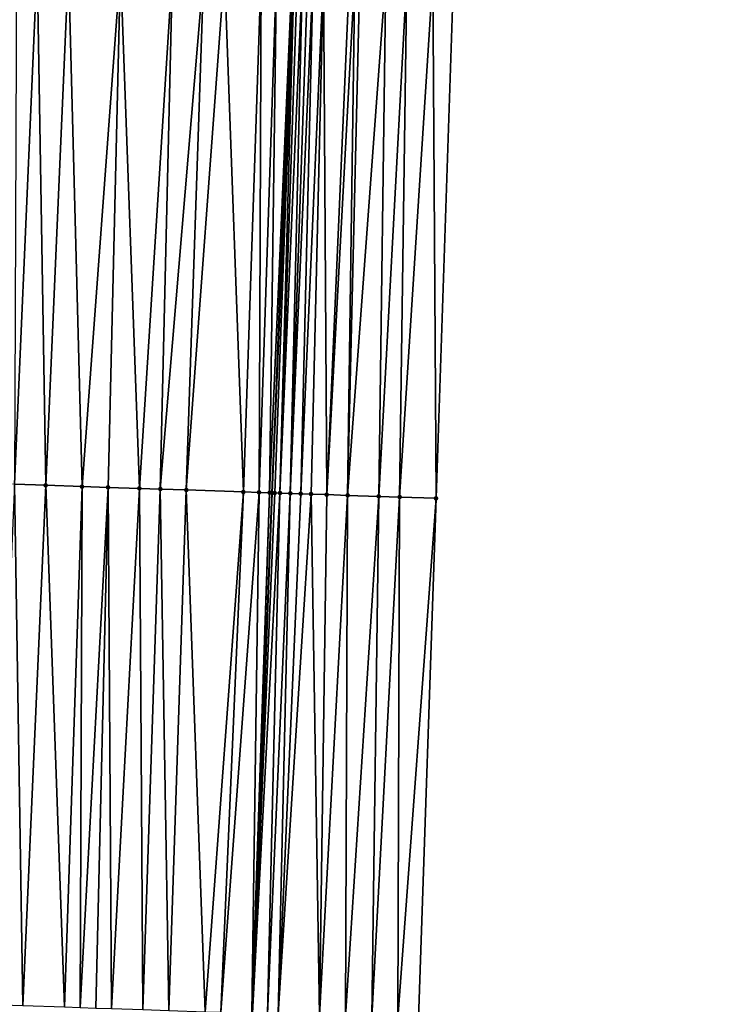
# Model space of a CAD drawing. Header units: feet. Extents: x 2004186 to 2014793, y 836912 to 864902.
# Tile 156 of 256: x 2010504 to 2010531, y 841669 to 841707. Entities that reach past the tile are written whole.
import ezdxf

# ---------------------------------------------------------------- set-up
doc = ezdxf.new("R2010")
doc.units = ezdxf.units.FT
doc.header["$LTSCALE"] = 100
doc.header["$MEASUREMENT"] = 0
for name, color, linetype, lineweight in [('EP_Travel Lane', 5, 'Continuous', 40), ('Road Shots', 4, 'Continuous', 200), ('Road X-Section', 30, 'Continuous', 13)]:
    doc.layers.add(name, color=color, linetype=linetype, lineweight=lineweight)
doc.layers.add('I-77 SB_MM21-27-Surface-Border', color=7, linetype='Continuous')
doc.layers.add('I-77 SB_MM21-27-Surface-TIN', color=7, linetype='Continuous')

msp = doc.modelspace()

# ---------------------------------------------------------------- linework, layer by layer
at = {"layer": 'EP_Travel Lane'}
msp.add_polyline3d([(2010512.389956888, 841648.8604398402, 358.2527631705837), (2010513.059628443, 841668.8457007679, 358.6273583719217), (2010513.817168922, 841688.8283731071, 358.9902358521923), (2010514.664362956, 841708.8070385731, 359.3635789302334), (2010515.511542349, 841728.7853587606, 359.7578282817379), (2010516.40224822, 841748.5293330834, 360.1331206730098), (2010517.352439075, 841768.5183357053, 360.5391522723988), (2010518.366979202, 841788.4926020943, 360.9480341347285), (2010519.372874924, 841808.4726767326, 361.3052291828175), (2010520.369171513, 841828.4443629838, 361.6442191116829), (2010521.365498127, 841848.4166511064, 361.992101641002), (2010522.40383976, 841868.3528059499, 362.3405458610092), (2010523.537806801, 841888.276794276, 362.7361521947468), (2010524.726323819, 841908.2384196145, 363.0758949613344)], dxfattribs=at)
at = {"layer": 'I-77 SB_MM21-27-Surface-Border', "color": 3, "linetype": 'ByBlock', "lineweight": -2}
msp.add_polyline3d([(2010530.832939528, 841907.8877603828, 362.8346573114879), (2010530.272357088, 841887.8899247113, 362.4626457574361), (2010528.951062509, 841867.9996287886, 362.0951473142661), (2010527.093114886, 841848.1243017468, 361.7701368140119), (2010526.659667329, 841828.1230165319, 361.4076938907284), (2010525.427327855, 841808.1638303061, 361.0660562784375), (2010523.991211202, 841788.1999614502, 360.7262975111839), (2010522.752245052, 841768.2373724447, 360.3437606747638), (2010521.909171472, 841748.2382254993, 359.9364333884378), (2010521.254347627, 841728.5961471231, 359.5354573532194), (2010520.781033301, 841708.6052999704, 359.1347126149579), (2010520.10783213, 841688.621179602, 358.7488459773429), (2010519.434573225, 841668.6353454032, 358.3867053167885), (2010518.361549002, 841648.6632132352, 358.0293254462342)], dxfattribs=at)
at = {"layer": 'I-77 SB_MM21-27-Surface-TIN', "color": 128, "linetype": 'ByBlock', "lineweight": -2}
for points in [[(2010504.789838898, 841709.1361140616, 359.552810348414), (2010503.990279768, 841709.1626722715, 359.5727851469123), (2010503.916736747, 841689.1583008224, 359.1736847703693)], [(2010504.789838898, 841709.1361140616, 359.552810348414), (2010503.916736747, 841689.1583008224, 359.1736847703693), (2010505.1160725, 841689.118376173, 359.1492771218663)], [(2010505.989172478, 841709.0961248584, 359.5309181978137), (2010504.789838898, 841709.1361140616, 359.552810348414), (2010505.1160725, 841689.118376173, 359.1492771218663)], [(2010505.989172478, 841709.0961248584, 359.5309181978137), (2010505.1160725, 841689.118376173, 359.1492771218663), (2010506.515289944, 841689.0715717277, 359.1323596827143)], [(2010507.988055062, 841709.0292768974, 359.5050197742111), (2010505.989172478, 841709.0961248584, 359.5309181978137), (2010506.515289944, 841689.0715717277, 359.1323596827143)], [(2010507.988055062, 841709.0292768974, 359.5050197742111), (2010506.515289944, 841689.0715717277, 359.1323596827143), (2010507.51473259, 841689.0381879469, 359.1178193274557)], [(2010507.988055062, 841709.0292768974, 359.5050197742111), (2010507.51473259, 841689.0381879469, 359.1178193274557), (2010508.714068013, 841688.9982534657, 359.0939151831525)], [(2010509.986942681, 841708.9625783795, 359.471181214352), (2010507.988055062, 841709.0292768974, 359.5050197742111), (2010508.714068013, 841688.9982534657, 359.0939151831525)], [(2010509.986942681, 841708.9625783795, 359.471181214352), (2010508.714068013, 841688.9982534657, 359.0939151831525), (2010509.513623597, 841688.971589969, 359.0800536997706)], [(2010511.186279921, 841708.9226978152, 359.4435169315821), (2010509.986942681, 841708.9625783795, 359.471181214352), (2010509.513623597, 841688.971589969, 359.0800536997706)], [(2010511.186279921, 841708.9226978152, 359.4435169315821), (2010509.513623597, 841688.971589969, 359.0800536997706), (2010510.5130662, 841688.9382049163, 359.0655784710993)], [(2010511.985834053, 841708.8959912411, 359.4314249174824), (2010511.186279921, 841708.9226978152, 359.4435169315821), (2010510.5130662, 841688.9382049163, 359.0655784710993)], [(2010511.985834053, 841708.8959912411, 359.4314249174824), (2010510.5130662, 841688.9382049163, 359.0655784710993), (2010512.71184914, 841688.8650312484, 359.0197288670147)], [(2010513.38505774, 841708.849372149, 359.4040256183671), (2010511.985834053, 841708.8959912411, 359.4314249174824), (2010512.71184914, 841688.8650312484, 359.0197288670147)], [(2010513.38505774, 841708.849372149, 359.4040256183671), (2010512.71184914, 841688.8650312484, 359.0197288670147), (2010513.311519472, 841688.8451418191, 359.0037918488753)], [(2010513.984728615, 841708.8294988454, 359.3866348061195), (2010513.38505774, 841708.849372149, 359.4040256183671), (2010513.311519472, 841688.8451418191, 359.0037918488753)], [(2010513.984728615, 841708.8294988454, 359.3866348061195), (2010513.311519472, 841688.8451418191, 359.0037918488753), (2010513.711301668, 841688.8319408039, 358.9901658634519)], [(2010514.584403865, 841708.809755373, 359.362345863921), (2010513.984728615, 841708.8294988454, 359.3866348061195), (2010513.711301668, 841688.8319408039, 358.9901658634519)], [(2010514.584403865, 841708.809755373, 359.362345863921), (2010513.711301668, 841688.8319408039, 358.9901658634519), (2010513.817168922, 841688.8283731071, 358.9902358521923)], [(2010514.584403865, 841708.809755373, 359.362345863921), (2010513.817168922, 841688.8283731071, 358.9902358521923), (2010514.664362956, 841708.8070385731, 359.3635789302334)], [(2010513.911188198, 841688.8252046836, 358.9902980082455), (2010514.664362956, 841708.8070385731, 359.3635789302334), (2010513.817168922, 841688.8283731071, 358.9902358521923)], [(2010514.111073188, 841688.8184228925, 358.9927690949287), (2010514.664362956, 841708.8070385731, 359.3635789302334), (2010513.911188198, 841688.8252046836, 358.9902980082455)], [(2010514.784288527, 841708.8029638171, 359.3654283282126), (2010514.664362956, 841708.8070385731, 359.3635789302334), (2010514.111073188, 841688.8184228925, 358.9927690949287)], [(2010514.984169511, 841708.7960630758, 359.3743119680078), (2010514.784288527, 841708.8029638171, 359.3654283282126), (2010514.111073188, 841688.8184228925, 358.9927690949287)], [(2010514.984169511, 841708.7960630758, 359.3743119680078), (2010514.111073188, 841688.8184228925, 358.9927690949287), (2010514.510850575, 841688.8050790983, 358.9864552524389)], [(2010515.184056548, 841708.7893420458, 359.3736472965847), (2010514.984169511, 841708.7960630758, 359.3743119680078), (2010514.510850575, 841688.8050790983, 358.9864552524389)], [(2010515.383945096, 841708.7826658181, 359.3706021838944), (2010515.184056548, 841708.7893420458, 359.3736472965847), (2010514.510850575, 841688.8050790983, 358.9864552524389)], [(2010515.383945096, 841708.7826658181, 359.3706021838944), (2010514.510850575, 841688.8050790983, 358.9864552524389), (2010514.910632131, 841688.7918590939, 358.9738017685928)], [(2010515.783730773, 841708.7695681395, 359.3509753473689), (2010515.383945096, 841708.7826658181, 359.3706021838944), (2010514.910632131, 841688.7918590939, 358.9738017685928)], [(2010515.783730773, 841708.7695681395, 359.3509753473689), (2010514.910632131, 841688.7918590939, 358.9738017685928), (2010515.310416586, 841688.7787251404, 358.956741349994)], [(2010515.783730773, 841708.7695681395, 359.3509753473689), (2010515.310416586, 841688.7787251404, 358.956741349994), (2010515.910089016, 841688.7588979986, 358.9376143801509)], [(2010516.783187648, 841708.7366067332, 359.3134489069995), (2010515.783730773, 841708.7695681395, 359.3509753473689), (2010515.910089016, 841688.7588979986, 358.9376143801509)], [(2010516.983075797, 841708.7299187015, 359.3110309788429), (2010516.783187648, 841708.7366067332, 359.3134489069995), (2010515.910089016, 841688.7588979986, 358.9376143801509)], [(2010516.983075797, 841708.7299187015, 359.3110309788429), (2010515.910089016, 841688.7588979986, 358.9376143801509), (2010516.709659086, 841688.7326645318, 358.9017297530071)], [(2010517.182966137, 841708.7232956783, 359.3051590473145), (2010516.983075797, 841708.7299187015, 359.3110309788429), (2010516.709659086, 841688.7326645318, 358.9017297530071)], [(2010518.18243229, 841708.6906096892, 359.252999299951), (2010517.182966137, 841708.7232956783, 359.3051590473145), (2010516.709659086, 841688.7326645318, 358.9017297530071)], [(2010518.18243229, 841708.6906096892, 359.252999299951), (2010516.709659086, 841688.7326645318, 358.9017297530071), (2010517.90901705, 841688.6933991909, 358.8435568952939)], [(2010518.982002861, 841708.6643911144, 359.214979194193), (2010518.18243229, 841708.6906096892, 359.252999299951), (2010517.90901705, 841688.6933991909, 358.8435568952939)], [(2010518.982002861, 841708.6643911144, 359.214979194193), (2010517.90901705, 841688.6933991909, 358.8435568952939), (2010518.708584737, 841688.667094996, 358.8112944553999)], [(2010519.981463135, 841708.6315305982, 359.1720923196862), (2010518.982002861, 841708.6643911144, 359.214979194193), (2010518.708584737, 841688.667094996, 358.8112944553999)], [(2010519.981463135, 841708.6315305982, 359.1720923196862), (2010518.708584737, 841688.667094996, 358.8112944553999), (2010520.10783213, 841688.621179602, 358.7488459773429)], [(2010520.781033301, 841708.6052999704, 359.1347126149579), (2010519.981463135, 841708.6315305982, 359.1720923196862), (2010520.10783213, 841688.621179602, 358.7488459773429)], [(2010503.916736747, 841689.1583008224, 359.1736847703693), (2010503.043602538, 841669.1795359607, 358.8229357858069), (2010504.242938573, 841669.1396196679, 358.7963582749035)], [(2010505.1160725, 841689.118376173, 359.1492771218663), (2010503.916736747, 841689.1583008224, 359.1736847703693), (2010504.242938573, 841669.1396196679, 358.7963582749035)], [(2010505.1160725, 841689.118376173, 359.1492771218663), (2010504.242938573, 841669.1396196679, 358.7963582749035), (2010505.842046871, 841669.0862075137, 358.7713578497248)], [(2010506.515289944, 841689.0715717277, 359.1323596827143), (2010505.1160725, 841689.118376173, 359.1492771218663), (2010505.842046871, 841669.0862075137, 358.7713578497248)], [(2010506.515289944, 841689.0715717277, 359.1323596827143), (2010505.842046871, 841669.0862075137, 358.7713578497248), (2010506.44171183, 841669.066158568, 358.7630452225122)], [(2010507.51473259, 841689.0381879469, 359.1178193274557), (2010506.515289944, 841689.0715717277, 359.1323596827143), (2010506.44171183, 841669.066158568, 358.7630452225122)], [(2010507.51473259, 841689.0381879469, 359.1178193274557), (2010506.44171183, 841669.066158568, 358.7630452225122), (2010507.041380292, 841669.046213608, 358.7490338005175)], [(2010507.51473259, 841689.0381879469, 359.1178193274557), (2010507.041380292, 841669.046213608, 358.7490338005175), (2010507.64104529, 841669.0261658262, 358.7406573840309)], [(2010508.714068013, 841688.9982534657, 359.0939151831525), (2010507.51473259, 841689.0381879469, 359.1178193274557), (2010507.64104529, 841669.0261658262, 358.7406573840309)], [(2010508.714068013, 841688.9982534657, 359.0939151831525), (2010507.64104529, 841669.0261658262, 358.7406573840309), (2010508.840380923, 841668.9862376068, 358.7147334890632)], [(2010509.513623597, 841688.971589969, 359.0800536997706), (2010508.714068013, 841688.9982534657, 359.0939151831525), (2010508.840380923, 841668.9862376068, 358.7147334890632)], [(2010509.513623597, 841688.971589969, 359.0800536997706), (2010508.840380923, 841668.9862376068, 358.7147334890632), (2010509.839827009, 841668.9529559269, 358.6935776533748)], [(2010510.5130662, 841688.9382049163, 359.0655784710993), (2010509.513623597, 841688.971589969, 359.0800536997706), (2010509.839827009, 841668.9529559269, 358.6935776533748)], [(2010510.5130662, 841688.9382049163, 359.0655784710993), (2010509.839827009, 841668.9529559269, 358.6935776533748), (2010511.239047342, 841668.9062372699, 358.6707718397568)], [(2010512.71184914, 841688.8650312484, 359.0197288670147), (2010510.5130662, 841688.9382049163, 359.0655784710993), (2010511.239047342, 841668.9062372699, 358.6707718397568)], [(2010512.71184914, 841688.8650312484, 359.0197288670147), (2010511.239047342, 841668.9062372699, 358.6707718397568), (2010511.838712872, 841668.886205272, 358.6615304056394)], [(2010513.311519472, 841688.8451418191, 359.0037918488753), (2010512.71184914, 841688.8650312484, 359.0197288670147), (2010511.838712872, 841668.886205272, 358.6615304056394)], [(2010513.311519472, 841688.8451418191, 359.0037918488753), (2010511.838712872, 841668.886205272, 358.6615304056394), (2010513.038053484, 841668.8464248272, 358.6275079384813)], [(2010513.711301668, 841688.8319408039, 358.9901658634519), (2010513.311519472, 841688.8451418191, 359.0037918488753), (2010513.038053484, 841668.8464248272, 358.6275079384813)], [(2010513.711301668, 841688.8319408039, 358.9901658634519), (2010513.038053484, 841668.8464248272, 358.6275079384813), (2010513.059628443, 841668.8457007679, 358.6273583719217)], [(2010513.711301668, 841688.8319408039, 358.9901658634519), (2010513.059628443, 841668.8457007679, 358.6273583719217), (2010513.817168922, 841688.8283731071, 358.9902358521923)], [(2010513.911188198, 841688.8252046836, 358.9902980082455), (2010513.817168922, 841688.8283731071, 358.9902358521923), (2010513.059628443, 841668.8457007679, 358.6273583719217)], [(2010514.111073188, 841688.8184228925, 358.9927690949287), (2010513.911188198, 841688.8252046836, 358.9902980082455), (2010513.059628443, 841668.8457007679, 358.6273583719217)], [(2010514.111073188, 841688.8184228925, 358.9927690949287), (2010513.059628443, 841668.8457007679, 358.6273583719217), (2010513.637715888, 841668.8263000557, 358.6233508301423)], [(2010514.510850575, 841688.8050790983, 358.9864552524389), (2010514.111073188, 841688.8184228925, 358.9927690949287), (2010513.637715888, 841668.8263000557, 358.6233508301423)], [(2010514.510850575, 841688.8050790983, 358.9864552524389), (2010513.637715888, 841668.8263000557, 358.6233508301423), (2010514.037494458, 841668.812991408, 358.6146679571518)], [(2010514.910632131, 841688.7918590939, 358.9738017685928), (2010514.510850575, 841688.8050790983, 358.9864552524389), (2010514.037494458, 841668.812991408, 358.6146679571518)], [(2010515.310416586, 841688.7787251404, 358.956741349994), (2010514.910632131, 841688.7918590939, 358.9738017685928), (2010514.037494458, 841668.812991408, 358.6146679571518)], [(2010515.310416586, 841688.7787251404, 358.956741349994), (2010514.037494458, 841668.812991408, 358.6146679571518), (2010515.636622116, 841668.7601539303, 358.5581732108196)], [(2010515.910089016, 841688.7588979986, 358.9376143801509), (2010515.310416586, 841688.7787251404, 358.956741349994), (2010515.636622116, 841668.7601539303, 358.5581732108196)], [(2010516.709659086, 841688.7326645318, 358.9017297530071), (2010515.910089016, 841688.7588979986, 358.9376143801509), (2010515.636622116, 841668.7601539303, 358.5581732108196)], [(2010516.709659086, 841688.7326645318, 358.9017297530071), (2010515.636622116, 841668.7601539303, 358.5581732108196), (2010516.636086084, 841668.727403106, 358.5079245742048)], [(2010517.90901705, 841688.6933991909, 358.8435568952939), (2010516.709659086, 841688.7326645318, 358.9017297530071), (2010516.636086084, 841668.727403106, 358.5079245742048)], [(2010517.90901705, 841688.6933991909, 358.8435568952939), (2010516.636086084, 841668.727403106, 358.5079245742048), (2010517.635546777, 841668.6945550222, 358.4630061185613)], [(2010518.708584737, 841688.667094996, 358.8112944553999), (2010517.90901705, 841688.6933991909, 358.8435568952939), (2010517.635546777, 841668.6945550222, 358.4630061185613)], [(2010518.708584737, 841688.667094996, 358.8112944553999), (2010517.635546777, 841668.6945550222, 358.4630061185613), (2010518.635005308, 841668.6616427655, 358.4216045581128)], [(2010520.10783213, 841688.621179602, 358.7488459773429), (2010518.708584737, 841688.667094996, 358.8112944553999), (2010518.635005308, 841668.6616427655, 358.4216045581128)], [(2010520.10783213, 841688.621179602, 358.7488459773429), (2010518.635005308, 841668.6616427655, 358.4216045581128), (2010519.434573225, 841668.6353454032, 358.3867053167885)]]:
    msp.add_3dface(points, dxfattribs=at)
at = {"layer": 'Road Shots', "lineweight": 100}
for p in [(2010505.1160725, 841689.118376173, 359.1492771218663), (2010506.515289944, 841689.0715717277, 359.1323596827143), (2010507.51473259, 841689.0381879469, 359.1178193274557), (2010508.714068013, 841688.9982534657, 359.0939151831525), (2010509.513623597, 841688.971589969, 359.0800536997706), (2010510.5130662, 841688.9382049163, 359.0655784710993), (2010512.71184914, 841688.8650312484, 359.0197288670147), (2010513.311519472, 841688.8451418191, 359.0037918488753), (2010513.711301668, 841688.8319408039, 358.9901658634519), (2010513.911188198, 841688.8252046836, 358.9902980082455), (2010514.111073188, 841688.8184228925, 358.9927690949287), (2010514.510850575, 841688.8050790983, 358.9864552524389), (2010514.910632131, 841688.7918590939, 358.9738017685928), (2010515.310416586, 841688.7787251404, 358.956741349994), (2010515.910089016, 841688.7588979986, 358.9376143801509), (2010516.709659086, 841688.7326645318, 358.9017297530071), (2010517.90901705, 841688.6933991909, 358.8435568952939), (2010518.708584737, 841688.667094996, 358.8112944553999), (2010520.10783213, 841688.621179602, 358.7488459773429)]:
    msp.add_point(p, dxfattribs=at)
at = {"layer": 'Road X-Section', "extrusion": (0.03366127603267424, 0.9992423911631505, 0.01953361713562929), "elevation": 908734.6304239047, "flags": 128}
msp.add_lwpolyline([(-1980996.988562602, -17394.56562613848), (-1980997.388562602, -17394.56927545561), (-1980997.588562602, -17394.57238356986), (-1980997.988562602, -17394.57211739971), (-1980998.788562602, -17394.56204267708), (-1980999.188562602, -17394.56291907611), (-1980999.388562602, -17394.5656350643), (-1980999.988562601, -17394.58082329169), (-1981000.588562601, -17394.58778468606), (-1981001.788562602, -17394.59564561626), (-1981003.188562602, -17394.61347729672), (-1981004.588562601, -17394.64088596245), (-1981006.988562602, -17394.6911269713), (-1981007.788562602, -17394.70434268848), (-1981009.988562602, -17394.73209859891), (-1981010.988562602, -17394.75000375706), (-1981011.388562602, -17394.75371509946), (-1981011.988562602, -17394.76440113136), (-1981012.988562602, -17394.77543956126), (-1981013.388562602, -17394.77847705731), (-1981014.988562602, -17394.80742591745), (-1981015.988562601, -17394.82641598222), (-1981016.388562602, -17394.83179753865), (-1981018.388562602, -17394.8677175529), (-1981019.788562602, -17394.89644494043), (-1981021.188562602, -17394.92225193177), (-1981022.188562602, -17394.9383327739), (-1981022.588562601, -17394.94206063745), (-1981023.588562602, -17394.95826075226), (-1981023.988562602, -17394.96383898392), (-1981024.188562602, -17394.96758594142), (-1981024.588562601, -17394.96968698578), (-1981025.188562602, -17394.98776436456), (-1981026.388562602, -17395.01962140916), (-1981027.588562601, -17395.04403371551), (-1981028.988562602, -17395.06095438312), (-1981029.988562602, -17395.07549751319), (-1981031.188562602, -17395.09940621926), (-1981031.988562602, -17395.11327034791), (-1981032.988562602, -17395.12774833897), (-1981035.188562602, -17395.1736066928), (-1981035.788562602, -17395.18954675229), (-1981036.188562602, -17395.20317533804), (-1981036.388562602, -17395.20304316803), (-1981036.588562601, -17395.20057160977), (-1981036.988562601, -17395.20688665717), (-1981037.388562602, -17395.21954255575), (-1981037.788562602, -17395.23660623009), (-1981038.388562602, -17395.25573685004), (-1981039.188562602, -17395.29162832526), (-1981040.388562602, -17395.34981228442), (-1981041.188562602, -17395.38208088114), (-1981042.588562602, -17395.4445412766)], dxfattribs=at)
at = {"layer": 'Road X-Section', "extrusion": (0.03366210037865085, 0.9992665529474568, 0.01825429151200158), "elevation": 908736.1650808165, "flags": 128}
msp.add_lwpolyline([(-1980997.1791022, -16231.78869593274), (-1980998.1791022, -16231.79156404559), (-1980998.979102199, -16231.79019254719), (-1980999.1791022, -16231.79282891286), (-1980999.5791022, -16231.80353278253), (-1980999.779102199, -16231.80557445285), (-1981000.579102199, -16231.80254532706), (-1981001.179102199, -16231.80831144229), (-1981001.979102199, -16231.82215556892), (-1981002.779102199, -16231.8321532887), (-1981003.579102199, -16231.84920985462), (-1981004.179102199, -16231.85816411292), (-1981005.779102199, -16231.89033910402), (-1981006.579102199, -16231.91236011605), (-1981008.179102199, -16231.93988969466), (-1981009.3791022, -16231.96002553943), (-1981011.779102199, -16231.98585383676), (-1981012.779102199, -16232.00890395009), (-1981013.3791022, -16232.0120893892), (-1981014.779102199, -16232.03375033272), (-1981015.579102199, -16232.05071404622), (-1981017.1791022, -16232.07557094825), (-1981017.979102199, -16232.08366023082), (-1981019.179102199, -16232.10238069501), (-1981020.379102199, -16232.12269749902), (-1981021.179102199, -16232.13344039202), (-1981022.1791022, -16232.14945821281), (-1981023.579102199, -16232.16794230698), (-1981024.179102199, -16232.17940868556), (-1981024.779102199, -16232.186306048), (-1981025.579102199, -16232.20378139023), (-1981026.179102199, -16232.21659720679), (-1981027.379102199, -16232.24317914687), (-1981028.9791022, -16232.2681837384), (-1981029.579102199, -16232.27649775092), (-1981030.179102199, -16232.29051150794), (-1981030.779102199, -16232.29888932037), (-1981031.979102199, -16232.32481753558), (-1981032.979102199, -16232.34597689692), (-1981034.379102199, -16232.36878651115), (-1981034.9791022, -16232.37802948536), (-1981036.1791022, -16232.41205762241), (-1981036.7791022, -16232.41621542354), (-1981037.179102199, -16232.42489974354), (-1981038.779102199, -16232.48140390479), (-1981039.779102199, -16232.5316609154), (-1981040.779102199, -16232.57658685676), (-1981041.7791022, -16232.61799531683), (-1981042.5791022, -16232.65290037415)], dxfattribs=at)

doc.saveas('drawing.dxf')
